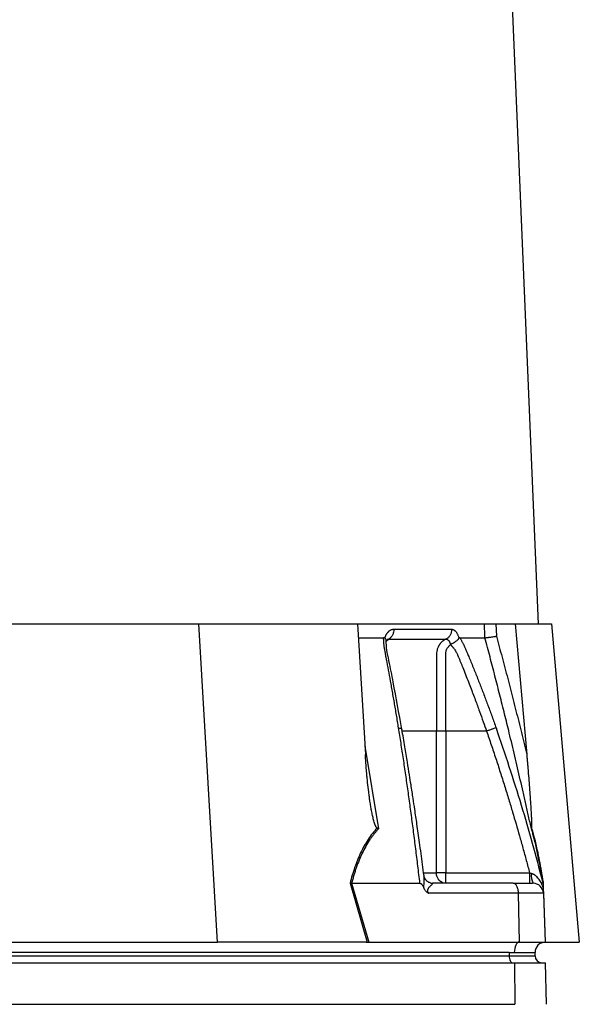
# Model space of a CAD drawing. Extents: x 144 to 1430, y 52 to 2135.
# Tile 15 of 25: x 522 to 684, y 576 to 861. Entities that reach past the tile are written whole.
import ezdxf

# ---------------------------------------------------------------- set-up
doc = ezdxf.new("R2010")
doc.units = 0
doc.layers.get('0').update_dxf_attribs({"linetype": 'CONTINUOUS'})

msp = doc.modelspace()

# ---------------------------------------------------------------- linework, layer by layer
at = {"color": 7, "linetype": 'CONTINUOUS'}
for p, q in [((671.92, 686.07), (631.42, 1648.07)), ((515.91, 686.07), (573.66, 686.07)), ((579.07, 594.07), (573.66, 686.07)), ((573.66, 686.07), (619.6, 686.07)), ((619.6, 686.07), (621.82, 648.28)), ((619.6, 686.07), (656.27, 686.07)), ((659.6, 686.07), (665.2, 686.07)), ((659.6, 686.07), (659.72, 682.53)), ((665.2, 686.07), (668.5, 648.28)), ((665.2, 686.07), (675.66, 686.07)), ((675.66, 686.07), (683.7, 594.07)), ((619.83, 682.07), (627.12, 682.07)), ((627.42, 681.94), (627.47, 682.07)), ((627.89, 681.12), (628.52, 681.69)), ((642.38, 614.07), (642.38, 655.07)), ((645.07, 655.07), (645.07, 614.07)), ((656.87, 655.07), (645.07, 655.07)), ((621.68, 650.72), (625.64, 626.83)), ((638.76, 614.07), (642.38, 614.07)), ((645.07, 614.07), (642.38, 614.07)), ((645.07, 611.07), (645.07, 614.07)), ((645.07, 614.07), (669.33, 614.07)), ((617.39, 611.1), (622.32, 594.07)), ((617.88, 611.07), (617.86, 611.07)), ((617.86, 611.07), (622.79, 594.07)), ((617.88, 611.07), (637.61, 611.07)), ((664.62, 611.07), (641.29, 611.07)), ((673.06, 611.64), (673.21, 611.07)), ((673.21, 611.05), (673.13, 611.39)), ((666.11, 608.18), (640.08, 608.18)), ((666.36, 594.07), (666.11, 608.18)), ((673.32, 608.18), (666.11, 608.18)), ((673.32, 608.18), (673.81, 594.07)), ((673.37, 608.01), (673.86, 594.07)), ((518.54, 594.07), (579.07, 594.07)), ((622.08, 594.07), (579.07, 594.07)), ((622.08, 594.07), (622.32, 594.07)), ((622.79, 594.07), (666.36, 594.07)), ((666.36, 594.07), (673.81, 594.07)), ((673.86, 594.07), (673.91, 594.07)), ((673.91, 594.07), (683.7, 594.07)), ((663.41, 591.07), (421.41, 591.07)), ((421.41, 590.07), (663.41, 590.07)), ((663.41, 591.07), (664.91, 591.07)), ((663.41, 591.07), (663.41, 590.07)), ((663.41, 590.07), (670.91, 590.07)), ((670.91, 590.07), (670.91, 591.07)), ((422.94, 588.07), (664.94, 588.07)), ((664.94, 588.07), (673.97, 588.07)), ((664.94, 588.07), (665.04, 576.07)), ((674.17, 576.07), (673.97, 588.07)), ((423.04, 576.07), (665.04, 576.07))]:
    msp.add_line(p, q, dxfattribs=at)
at = {"color": 7, "linetype": 'CONTINUOUS', "flags": 128}
for points in [[(640.73, 611.13), (640.76, 611.13), (641.29, 611.07)], [(666.36, 594.07), (666.08, 594), (665.8, 593.82), (665.55, 593.53), (665.33, 593.16), (665.15, 592.71), (665.02, 592.2), (664.94, 591.65), (664.91, 591.07)], [(663.41, 590.07), (663.43, 589.68), (663.49, 589.31), (663.58, 588.96), (663.71, 588.66), (663.86, 588.41), (664.03, 588.23), (664.22, 588.11), (664.41, 588.07)]]:
    msp.add_lwpolyline(points, dxfattribs=at)
at = {"color": 7, "linetype": 'CONTINUOUS'}
for centre, radius, start, end in [((674.81, 613.27), 5, 172.1764, 206.0597), ((670.32, 608.07), 3, 2, 90), ((673.91, 591.07), 3, 92, 180), ((672.91, 590.07), 2, 180, 270)]:
    msp.add_arc(centre, radius, start, end, dxfattribs=at)
for points, knots in [([(627.47, 682.07), (627.49, 682.14), (627.54, 682.28), (627.62, 682.47), (627.7, 682.65), (627.79, 682.83), (627.88, 683), (627.97, 683.16), (628.07, 683.31), (628.17, 683.46), (628.28, 683.59), (628.39, 683.72), (628.51, 683.84), (628.63, 683.96), (628.79, 684.09), (628.99, 684.24), (629.24, 684.38), (629.5, 684.47), (629.76, 684.54), (629.94, 684.54), (630.03, 684.55)], [0, 0, 0, 0, 0.0442436, 0.0880932, 0.1316303, 0.1749384, 0.218102, 0.2612066, 0.3043381, 0.3475822, 0.3910239, 0.4347472, 0.4788342, 0.5233652, 0.5684182, 0.6547629, 0.7404819, 0.8261879, 0.9124938, 1, 1, 1, 1]), ([(630.03, 684.55), (630.04, 684.26), (630.01, 683.97), (629.89, 683.38), (629.78, 683.1), (629.51, 682.57), (629.33, 682.34), (628.95, 681.95), (628.74, 681.8), (628.52, 681.69)], [0, 0, 0, 0, 0.25, 0.25, 0.5, 0.5, 0.75, 0.75, 1, 1, 1, 1]), ([(646.76, 684.55), (646.77, 684.26), (646.75, 683.97), (646.61, 683.38), (646.5, 683.1), (646.2, 682.57), (646.01, 682.34), (645.6, 681.95), (645.37, 681.8), (645.14, 681.69)], [0, 0, 0, 0, 0.25, 0.25, 0.5, 0.5, 0.75, 0.75, 1, 1, 1, 1]), ([(646.76, 684.55), (646.8, 684.55), (646.87, 684.54), (646.98, 684.53), (647.08, 684.5), (647.19, 684.47), (647.29, 684.43), (647.39, 684.37), (647.5, 684.31), (647.6, 684.24), (647.7, 684.15), (647.83, 684.03), (647.98, 683.86), (648.16, 683.64), (648.32, 683.38), (648.48, 683.09), (648.62, 682.78), (648.76, 682.44), (648.84, 682.2), (648.88, 682.07)], [0, 0, 0, 0, 0.043916, 0.087465, 0.130721, 0.173758, 0.216653, 0.259482, 0.302321, 0.345248, 0.38834, 0.43167, 0.514885, 0.596537, 0.677146, 0.757249, 0.837396, 0.918134, 1, 1, 1, 1]), ([(656.27, 686.07), (656.4, 686.07), (656.57, 686.07), (657.03, 686.07), (657.29, 686.07), (657.75, 686.07), (657.91, 686.07), (658.23, 686.07), (658.4, 686.07), (658.91, 686.07), (659.25, 686.07), (659.6, 686.07)], [0, 0, 0, 0, 0.25, 0.25, 0.5, 0.5, 0.625, 0.625, 0.75, 0.75, 1, 1, 1, 1]), ([(656.4, 682.07), (656.39, 682.42), (656.37, 683.21), (656.32, 684.54), (656.29, 685.53), (656.27, 686.07)], [0, 0, 0, 0, 0.25939, 0.592723, 1, 1, 1, 1]), ([(627.42, 681.94), (627.41, 681.95), (627.38, 681.98), (627.33, 682.02), (627.28, 682.04), (627.23, 682.06), (627.18, 682.07), (627.14, 682.07), (627.12, 682.07)], [0, 0, 0, 0, 0.156601, 0.315801, 0.47871, 0.646395, 0.819853, 1, 1, 1, 1]), ([(631.43, 656.03), (631.33, 656.65), (631.13, 657.88), (630.83, 659.72), (630.52, 661.55), (630.21, 663.37), (629.9, 665.18), (629.58, 666.98), (629.18, 669.23), (628.69, 671.93), (628.23, 674.44), (627.9, 676.16), (627.73, 677.02), (627.59, 677.74), (627.48, 678.37), (627.38, 678.94), (627.31, 679.38), (627.25, 679.79), (627.2, 680.27), (627.15, 680.83), (627.12, 681.46), (627.12, 681.87), (627.12, 682.07)], [0, 0, 0, 0, 0.069743, 0.1392, 0.208375, 0.277268, 0.345882, 0.414218, 0.482278, 0.603106, 0.723193, 0.771573, 0.80044, 0.823382, 0.854554, 0.873329, 0.889757, 0.9055, 0.9218, 0.947614, 0.973654, 1, 1, 1, 1]), ([(627.42, 681.94), (627.56, 681.78), (627.81, 681.48), (627.8, 681.19), (627.8, 681.05)], [0, 0, 0, 0, 0.54261, 1, 1, 1, 1]), ([(627.79, 680.83), (627.8, 680.87), (627.85, 681.05), (627.97, 681.33), (628.1, 681.56), (628.16, 681.62), (628.14, 681.61), (628.14, 681.61)], [0, 0, 0, 0, 0.079248, 0.314022, 0.686629, 0.997597, 1, 1, 1, 1]), ([(632.39, 655.59), (631.56, 660.18), (630.34, 666.86), (628.92, 674.41), (627.94, 678.62), (627.87, 680.42), (627.83, 681.34)], [0, 0, 0, 0, 0.521771, 0.759675, 0.87903, 1, 1, 1, 1]), ([(628.1, 681.57), (628.14, 681.6), (628.28, 681.68), (628.42, 681.68), (628.52, 681.69)], [0, 0, 0, 0, 0.278316, 1, 1, 1, 1]), ([(628.52, 681.69), (628.8, 681.69), (629.38, 681.69), (630.29, 681.69), (631.27, 681.69), (632.38, 681.69), (633.57, 681.69), (634.82, 681.68), (636.06, 681.68), (637.27, 681.69), (638.46, 681.69), (639.58, 681.68), (640.68, 681.68), (641.96, 681.69), (643.25, 681.69), (644.36, 681.69), (644.94, 681.69), (645.14, 681.69)], [0, 0, 0, 0, 0.045262, 0.095013, 0.149541, 0.208927, 0.281499, 0.353131, 0.425528, 0.499999, 0.571174, 0.640014, 0.708371, 0.777156, 0.883638, 0.959746, 1, 1, 1, 1]), ([(645.14, 681.69), (645.07, 681.65), (644.94, 681.59), (644.75, 681.49), (644.57, 681.38), (644.39, 681.26), (644.21, 681.13), (644.04, 680.99), (643.88, 680.84), (643.73, 680.68), (643.58, 680.51), (643.43, 680.34), (643.3, 680.16), (643.17, 679.97), (643.05, 679.77), (642.94, 679.57), (642.75, 679.18), (642.53, 678.56), (642.41, 677.88), (642.38, 677.26), (642.39, 676.8), (642.39, 676.34), (642.39, 674.92), (642.38, 672.47), (642.38, 667.79), (642.38, 662), (642.38, 657.36), (642.38, 655.07)], [0, 0, 0, 0, 0.008126, 0.016255, 0.024394, 0.032544, 0.040712, 0.048901, 0.057114, 0.065356, 0.073629, 0.081938, 0.090287, 0.098679, 0.107118, 0.11561, 0.12416, 0.155014, 0.186155, 0.199155, 0.221898, 0.23533, 0.24873, 0.375286, 0.499153, 0.75348, 1, 1, 1, 1]), ([(645.14, 681.69), (645.17, 681.69), (645.22, 681.69), (645.3, 681.68), (645.38, 681.66), (645.45, 681.63), (645.52, 681.6), (645.59, 681.56), (645.65, 681.52), (645.73, 681.46), (645.82, 681.38), (645.94, 681.24), (646.06, 681.08), (646.17, 680.87), (646.27, 680.66), (646.34, 680.5), (646.38, 680.38), (646.41, 680.28), (646.43, 680.19), (646.45, 680.12), (646.46, 680.09)], [0, 0, 0, 0, 0.052456, 0.103162, 0.151896, 0.198475, 0.242739, 0.284546, 0.323758, 0.360242, 0.448066, 0.509929, 0.603516, 0.714391, 0.790593, 0.868251, 0.896619, 0.929634, 0.96805, 1, 1, 1, 1]), ([(646.46, 680.09), (646.47, 680.1), (646.49, 680.14), (646.53, 680.2), (646.57, 680.24), (646.65, 680.3), (646.76, 680.37), (647, 680.49), (647.37, 680.67), (647.8, 680.92), (648.19, 681.19), (648.46, 681.42), (648.66, 681.61), (648.81, 681.78), (648.88, 681.88), (648.92, 681.94)], [0, 0, 0, 0, 0.019155, 0.038032, 0.057394, 0.077868, 0.118264, 0.17246, 0.301508, 0.468103, 0.607052, 0.741758, 0.824402, 0.910719, 1, 1, 1, 1]), ([(649.14, 682.07), (649.12, 682.07), (649.09, 682.07), (649.04, 682.05), (649, 682.03), (648.96, 681.99), (648.93, 681.96), (648.92, 681.94)], [0, 0, 0, 0, 0.215337, 0.421307, 0.619532, 0.811798, 1, 1, 1, 1]), ([(649.14, 682.07), (649.2, 681.97), (649.32, 681.77), (649.5, 681.46), (649.67, 681.15), (649.84, 680.83), (650, 680.52), (650.19, 680.15), (650.4, 679.72), (650.61, 679.27), (650.8, 678.83), (651.01, 678.34), (651.32, 677.61), (651.78, 676.52), (652.58, 674.57), (653.65, 671.93), (654.89, 668.78), (656.11, 665.62), (657.3, 662.45), (658.47, 659.26), (659.23, 657.11), (659.62, 656.04)], [0, 0, 0, 0, 0.013213, 0.026322, 0.039337, 0.052268, 0.065125, 0.077918, 0.097008, 0.116015, 0.130886, 0.148765, 0.172741, 0.214986, 0.275443, 0.39693, 0.518098, 0.637293, 0.757336, 0.878235, 1, 1, 1, 1]), ([(656.4, 682.07), (656.43, 682.08), (656.47, 682.08), (656.54, 682.09), (656.63, 682.1), (656.73, 682.11), (656.84, 682.12), (656.96, 682.13), (657.09, 682.15), (657.24, 682.17), (657.39, 682.19), (657.56, 682.21), (657.81, 682.24), (658.18, 682.29), (658.7, 682.37), (659.19, 682.44), (659.53, 682.5), (659.68, 682.52), (659.72, 682.53)], [0, 0, 0, 0, 0.040811, 0.082728, 0.125723, 0.169756, 0.214777, 0.26073, 0.307544, 0.355141, 0.403434, 0.452325, 0.501712, 0.614919, 0.751138, 0.888653, 0.970145, 1, 1, 1, 1]), ([(669.84, 626.83), (669.58, 628.04), (669.05, 630.43), (668.25, 633.99), (667.45, 637.52), (666.65, 641), (665.85, 644.44), (665.05, 647.84), (664.25, 651.2), (663.27, 655.25), (662.1, 660.01), (660.73, 665.49), (659.32, 671), (657.88, 676.53), (656.9, 680.22), (656.4, 682.07)], [0, 0, 0, 0, 0.064919, 0.129148, 0.192687, 0.255534, 0.317691, 0.379155, 0.439927, 0.500007, 0.598922, 0.698372, 0.798363, 0.898904, 1, 1, 1, 1]), ([(659.72, 682.53), (659.99, 681.51), (660.55, 679.49), (661.37, 676.44), (662.19, 673.38), (663, 670.3), (663.8, 667.2), (664.6, 664.09), (665.39, 660.96), (666.18, 657.81), (666.96, 654.65), (667.74, 651.47), (668.25, 649.35), (668.5, 648.28)], [0, 0, 0, 0, 0.088912, 0.178221, 0.267928, 0.358033, 0.448538, 0.539443, 0.630749, 0.722457, 0.814567, 0.907081, 1, 1, 1, 1]), ([(645.07, 655.07), (645.07, 656.98), (645.07, 661.22), (645.07, 666.48), (645.07, 670.93), (645.07, 673.31), (645.07, 674.94), (645.07, 675.72), (645.07, 676.42), (645.07, 676.95), (645.07, 677.41), (645.11, 677.87), (645.23, 678.38), (645.41, 678.83), (645.61, 679.2), (645.84, 679.52), (646.06, 679.74), (646.27, 679.93), (646.39, 680.03), (646.46, 680.08)], [0, 0, 0, 0, 0.224579, 0.49878, 0.618695, 0.74817, 0.779071, 0.810518, 0.840295, 0.86108, 0.872866, 0.894645, 0.915199, 0.934879, 0.951407, 0.965889, 0.981854, 0.988832, 1, 1, 1, 1]), ([(646.46, 680.08), (646.51, 680.03), (646.62, 679.93), (646.77, 679.77), (646.91, 679.61), (647.04, 679.46), (647.21, 679.24), (647.44, 678.95), (647.72, 678.53), (648.01, 678.08), (648.25, 677.65), (648.41, 677.31), (648.51, 677.05), (648.59, 676.87), (648.68, 676.67), (648.84, 676.27), (649.11, 675.64), (649.44, 674.83), (649.94, 673.6), (650.6, 671.95), (651.42, 669.85), (652.43, 667.24), (653.58, 664.22), (654.81, 660.89), (655.89, 657.88), (656.55, 655.97), (656.87, 655.07)], [0, 0, 0, 0, 0.008561, 0.016773, 0.024689, 0.032301, 0.039626, 0.055447, 0.073637, 0.095859, 0.114067, 0.128776, 0.136549, 0.144797, 0.150614, 0.160806, 0.192776, 0.225673, 0.256504, 0.33911, 0.421716, 0.504322, 0.647439, 0.777701, 0.895149, 1, 1, 1, 1]), ([(637.61, 611.07), (637.51, 611.91), (637.31, 613.58), (637.01, 616.08), (636.71, 618.55), (636.41, 621.02), (636.1, 623.46), (635.79, 625.89), (635.47, 628.31), (635.15, 630.71), (634.83, 633.09), (634.51, 635.45), (634.18, 637.8), (633.85, 640.14), (633.51, 642.46), (633.18, 644.76), (632.83, 647.05), (632.49, 649.32), (632.14, 651.57), (631.79, 653.81), (631.55, 655.29), (631.43, 656.03)], [0, 0, 0, 0, 0.055211, 0.110128, 0.164753, 0.219086, 0.273129, 0.326884, 0.38035, 0.43353, 0.486425, 0.539036, 0.591365, 0.643413, 0.695181, 0.746671, 0.797884, 0.848822, 0.899487, 0.949879, 1, 1, 1, 1]), ([(631.43, 656.03), (631.64, 656), (632.07, 655.93), (632.38, 655.75), (632.36, 655.62), (632.35, 655.58)], [0, 0, 0, 0, 0.4128734, 0.8496602, 1, 1, 1, 1]), ([(638.8, 613.23), (638.65, 614.33), (638.24, 617.55), (637.55, 622.54), (636.8, 627.84), (636.17, 632.1), (635.71, 635.21), (635.34, 637.58), (634.99, 639.83), (634.55, 642.68), (633.95, 646.35), (633.23, 650.75), (632.68, 653.91), (632.39, 655.59)], [0, 0, 0, 0, 0.076621, 0.225672, 0.350279, 0.450435, 0.526146, 0.570624, 0.618409, 0.685889, 0.773062, 0.87994, 1, 1, 1, 1]), ([(642.38, 655.07), (639.95, 655.07), (636.88, 655.07), (633.24, 655.07), (632.48, 655.07)], [0, 0, 0, 0, 0.789418, 1, 1, 1, 1]), ([(645.07, 655.07), (644.51, 655.07), (643.96, 655.07), (643.01, 655.07), (642.63, 655.07), (642.38, 655.07)], [0, 0, 0, 0, 0.5, 0.5, 1, 1, 1, 1]), ([(659.62, 656.04), (659.55, 656.01), (659.43, 655.97), (659.09, 655.85), (658.87, 655.77), (658.36, 655.6), (658.07, 655.49), (657.47, 655.28), (657.16, 655.18), (656.87, 655.07)], [0, 0, 0, 0, 0.25, 0.25, 0.5, 0.5, 0.75, 0.75, 1, 1, 1, 1]), ([(656.87, 655.07), (657.09, 654.42), (657.55, 653.11), (658.22, 651.13), (658.89, 649.16), (659.55, 647.18), (660.19, 645.2), (660.83, 643.22), (661.47, 641.24), (662.09, 639.25), (662.71, 637.26), (663.48, 634.73), (664.72, 630.59), (666.08, 625.92), (667.39, 621.26), (668.37, 617.67), (669.01, 615.27), (669.33, 614.07)], [0, 0, 0, 0, 0.048617, 0.09723, 0.145837, 0.19444, 0.243038, 0.291632, 0.340223, 0.38881, 0.437394, 0.485974, 0.574238, 0.739435, 0.826287, 0.913142, 1, 1, 1, 1]), ([(659.62, 656.04), (662.13, 648.61), (667.09, 633.96), (671.08, 619.02), (673.06, 611.64)], [0, 0, 0, 0, 0.5065381, 1, 1, 1, 1]), ([(625.22, 627.07), (625.2, 627.08), (625.16, 627.11), (625.11, 627.15), (625.06, 627.21), (625.01, 627.28), (624.96, 627.36), (624.9, 627.44), (624.85, 627.54), (624.79, 627.65), (624.74, 627.77), (624.68, 627.9), (624.63, 628.03), (624.52, 628.32), (624.37, 628.8), (624.14, 629.62), (623.87, 630.74), (623.62, 632.04), (623.37, 633.42), (623.17, 634.73), (622.97, 636.1), (622.74, 637.9), (622.52, 639.81), (622.34, 641.61), (622.19, 643.18), (622.06, 644.82), (621.92, 646.62), (621.85, 647.75), (621.82, 648.28)], [0, 0, 0, 0, 0.003332, 0.006931, 0.010836, 0.015076, 0.019676, 0.024653, 0.030022, 0.035794, 0.041979, 0.048584, 0.055615, 0.063077, 0.09159, 0.125609, 0.181988, 0.250749, 0.308705, 0.375633, 0.433218, 0.500394, 0.625175, 0.69931, 0.750051, 0.843131, 0.926444, 1, 1, 1, 1]), ([(668.5, 648.28), (668.53, 647.92), (668.6, 647.2), (668.69, 646.11), (668.78, 645.03), (668.87, 643.95), (669, 642.31), (669.17, 640.15), (669.38, 637.39), (669.57, 634.72), (669.71, 632.45), (669.81, 630.74), (669.86, 629.62), (669.89, 628.79), (669.9, 628.28), (669.91, 627.93), (669.91, 627.72), (669.91, 627.53), (669.9, 627.37), (669.89, 627.24), (669.88, 627.14), (669.87, 627.09), (669.87, 627.07)], [0, 0, 0, 0, 0.050093, 0.100134, 0.150128, 0.200076, 0.249981, 0.37787, 0.499954, 0.633168, 0.749949, 0.817315, 0.874947, 0.908683, 0.937452, 0.949799, 0.960915, 0.970837, 0.979615, 0.987321, 0.994063, 1, 1, 1, 1]), ([(625.22, 627.07), (624.27, 626.05), (623.4, 624.93), (621.82, 622.53), (621.11, 621.25), (620.14, 619.21), (619.83, 618.51), (619.26, 617.08), (618.99, 616.36), (618.22, 614.15), (617.78, 612.63), (617.39, 611.1)], [0, 0, 0, 0, 0.25, 0.25, 0.5, 0.5, 0.625, 0.625, 0.75, 0.75, 1, 1, 1, 1]), ([(625.64, 626.83), (625.53, 626.72), (625.33, 626.5), (625.02, 626.16), (624.72, 625.81), (624.43, 625.45), (624.14, 625.09), (623.85, 624.72), (623.57, 624.34), (623.3, 623.95), (622.73, 623.11), (621.89, 621.75), (620.89, 619.8), (619.98, 617.73), (619.32, 615.95), (618.83, 614.49), (618.5, 613.38), (618.17, 612.24), (617.98, 611.47), (617.88, 611.07)], [0, 0, 0, 0, 0.027699, 0.055385, 0.083065, 0.110749, 0.138446, 0.166165, 0.193916, 0.221706, 0.249546, 0.372245, 0.497729, 0.620936, 0.748641, 0.809518, 0.871676, 0.935158, 1, 1, 1, 1]), ([(625.22, 627.07), (625.26, 627.05), (625.34, 627), (625.48, 626.92), (625.58, 626.86), (625.64, 626.83)], [0, 0, 0, 0, 0.297603, 0.631066, 1, 1, 1, 1]), ([(669.87, 627.07), (669.86, 627.05), (669.85, 627), (669.85, 626.94), (669.84, 626.89), (669.84, 626.85), (669.84, 626.83)], [0, 0, 0, 0, 0.287142, 0.5490495, 0.7864344, 1, 1, 1, 1]), ([(673.21, 611.07), (673.18, 611.3), (673.11, 611.75), (673, 612.41), (672.89, 613.07), (672.78, 613.71), (672.67, 614.33), (672.56, 614.95), (672.36, 616.1), (672.05, 617.73), (671.64, 619.8), (671.21, 621.75), (670.86, 623.22), (670.59, 624.27), (670.4, 624.95), (670.22, 625.6), (670.03, 626.23), (669.91, 626.63), (669.84, 626.83)], [0, 0, 0, 0, 0.037221, 0.073994, 0.110324, 0.146218, 0.181685, 0.216731, 0.251364, 0.379067, 0.502277, 0.627759, 0.750461, 0.800534, 0.850472, 0.900327, 0.950152, 1, 1, 1, 1]), ([(669.87, 627.07), (669.9, 626.96), (669.98, 626.73), (670.08, 626.38), (670.19, 626.02), (670.29, 625.65), (670.39, 625.28), (670.5, 624.9), (670.6, 624.51), (670.7, 624.12), (670.92, 623.26), (671.25, 621.87), (671.62, 620.19), (671.91, 618.75), (672.14, 617.59), (672.36, 616.39), (672.59, 615.13), (672.82, 613.83), (673.04, 612.49), (673.19, 611.56), (673.26, 611.1)], [0, 0, 0, 0, 0.02778, 0.055552, 0.083326, 0.11111, 0.138913, 0.166743, 0.194608, 0.222518, 0.25048, 0.37365, 0.49964, 0.566615, 0.634967, 0.704777, 0.776117, 0.849059, 0.923666, 1, 1, 1, 1]), ([(638.77, 609.67), (638.78, 610.2), (638.78, 611.22), (638.88, 612.42), (638.81, 613), (638.78, 613.23)], [0, 0, 0, 0, 0.400755, 0.754095, 1, 1, 1, 1]), ([(640.81, 611.12), (640.53, 611.21), (639.97, 611.39), (639.31, 611.99), (638.92, 612.67), (638.84, 613.04), (638.8, 613.22)], [0, 0, 0, 0, 0.2768489, 0.545502, 0.7885152, 1, 1, 1, 1]), ([(669.33, 614.07), (669.33, 613.68), (669.33, 613.29), (669.33, 612.56), (669.33, 612.23), (669.33, 611.68), (669.33, 611.45), (669.33, 611.15), (669.33, 611.07), (669.33, 611.07)], [0, 0, 0, 0, 0.25, 0.25, 0.5, 0.5, 0.75, 0.75, 1, 1, 1, 1]), ([(669.33, 614.07), (669.38, 614.06), (669.49, 614.04), (669.67, 614), (669.79, 613.97), (669.86, 613.95)], [0, 0, 0, 0, 0.296595, 0.6295183, 1, 1, 1, 1]), ([(669.86, 613.95), (669.9, 613.94), (669.99, 613.92), (670.12, 613.87), (670.26, 613.82), (670.4, 613.75), (670.54, 613.67), (670.68, 613.59), (670.82, 613.49), (670.96, 613.38), (671.22, 613.16), (671.59, 612.78), (672.02, 612.23), (672.4, 611.63), (672.68, 611.1), (672.88, 610.66), (673.03, 610.32), (673.15, 609.99), (673.23, 609.77), (673.26, 609.67)], [0, 0, 0, 0, 0.023268, 0.047532, 0.072861, 0.099318, 0.126959, 0.155831, 0.185976, 0.21743, 0.250226, 0.368181, 0.50018, 0.625342, 0.7495, 0.816809, 0.880896, 0.941904, 1, 1, 1, 1]), ([(637.61, 611.07), (637.64, 611.07), (637.69, 611.07), (637.76, 611.05), (637.85, 611.02), (637.94, 610.97), (638.05, 610.88), (638.19, 610.74), (638.33, 610.55), (638.46, 610.33), (638.57, 610.12), (638.68, 609.9), (638.74, 609.75), (638.77, 609.67)], [0, 0, 0, 0, 0.045615, 0.090065, 0.133897, 0.193494, 0.257497, 0.373104, 0.505597, 0.624361, 0.752463, 0.869423, 1, 1, 1, 1]), ([(640.08, 608.18), (640.03, 608.21), (639.93, 608.27), (639.8, 608.36), (639.64, 608.47), (639.48, 608.61), (639.29, 608.8), (639.09, 609.04), (638.91, 609.34), (638.82, 609.56), (638.77, 609.67)], [0, 0, 0, 0, 0.089744, 0.173297, 0.250796, 0.377592, 0.500181, 0.663937, 0.829644, 1, 1, 1, 1]), ([(641.29, 611.07), (641.29, 611.07), (641.3, 611.07), (641.31, 611.07), (641.33, 611.07), (641.34, 611.05), (641.33, 610.99), (641.19, 610.83), (640.94, 610.58), (640.66, 610.32), (640.44, 610.09), (640.27, 609.91), (640.11, 609.72), (639.97, 609.52), (639.88, 609.35), (639.82, 609.2), (639.79, 609.04), (639.78, 608.86), (639.81, 608.68), (639.88, 608.5), (639.97, 608.33), (640.04, 608.23), (640.08, 608.18)], [0, 0, 0, 0, 0.004951, 0.015741, 0.031359, 0.06243, 0.124835, 0.249878, 0.374544, 0.499291, 0.575979, 0.623803, 0.68636, 0.74883, 0.782257, 0.81157, 0.844509, 0.874438, 0.904713, 0.937044, 0.966322, 1, 1, 1, 1]), ([(664.62, 611.07), (664.72, 611.07), (664.92, 611.07), (665.21, 611.07), (665.5, 611.07), (665.78, 611.07), (666.05, 611.07), (666.5, 611.07), (667.1, 611.07), (667.81, 611.07), (668.44, 611.07), (668.89, 611.07), (669.21, 611.07), (669.42, 611.07), (669.61, 611.07), (669.72, 611.07), (669.78, 611.07)], [0, 0, 0, 0, 0.041371, 0.082669, 0.123931, 0.165197, 0.206505, 0.247893, 0.373918, 0.500006, 0.626031, 0.752118, 0.814142, 0.876044, 0.937953, 1, 1, 1, 1]), ([(666.11, 608.18), (666.11, 608.53), (666.07, 608.9), (665.92, 609.61), (665.8, 609.95), (665.51, 610.51), (665.34, 610.73), (664.98, 611.01), (664.79, 611.07), (664.62, 611.07)], [0, 0, 0, 0, 0.25, 0.25, 0.5, 0.5, 0.75, 0.75, 1, 1, 1, 1]), ([(669.78, 611.07), (669.81, 611.07), (669.87, 611.07), (669.94, 611.07), (670.01, 611.07), (670.08, 611.07), (670.12, 611.07), (670.13, 611.07)], [0, 0, 0, 0, 0.2001327, 0.4000664, 0.5999336, 0.7998673, 1, 1, 1, 1]), ([(673.21, 611.07), (673.21, 611.07), (673.21, 611.07), (673.22, 611.06), (673.22, 611.04), (673.22, 611.01), (673.22, 610.97), (673.22, 610.92), (673.22, 610.84), (673.23, 610.71), (673.24, 610.48), (673.25, 610.13), (673.26, 609.83), (673.26, 609.67)], [0, 0, 0, 0, 0.037435, 0.075337, 0.114198, 0.154472, 0.19657, 0.240851, 0.287623, 0.388379, 0.502384, 0.730462, 1, 1, 1, 1]), ([(673.26, 609.67), (673.27, 609.61), (673.27, 609.5), (673.28, 609.34), (673.28, 609.19), (673.29, 609.05), (673.29, 608.91), (673.3, 608.76), (673.3, 608.61), (673.31, 608.45), (673.31, 608.31), (673.31, 608.22), (673.32, 608.18)], [0, 0, 0, 0, 0.085843, 0.170234, 0.253492, 0.335948, 0.417946, 0.499831, 0.622229, 0.749342, 0.867634, 1, 1, 1, 1]), ([(622.32, 594.07), (622.36, 594.07), (622.43, 594.07), (622.55, 594.07), (622.67, 594.07), (622.75, 594.07), (622.79, 594.07)], [0, 0, 0, 0, 0.249425, 0.498915, 0.748948, 1, 1, 1, 1]), ([(664.91, 591.07), (665.01, 591.07), (665.21, 591.07), (665.5, 591.07), (665.78, 591.07), (666.06, 591.07), (666.33, 591.07), (666.6, 591.07), (666.86, 591.07), (667.11, 591.07), (667.66, 591.07), (668.45, 591.07), (669.34, 591.07), (670.04, 591.07), (670.45, 591.07), (670.67, 591.07), (670.78, 591.07), (670.85, 591.07), (670.9, 591.07), (670.91, 591.07), (670.91, 591.07)], [0, 0, 0, 0, 0.027404, 0.054731, 0.082003, 0.109243, 0.136472, 0.163713, 0.190989, 0.218322, 0.245734, 0.372851, 0.500009, 0.627126, 0.754284, 0.803552, 0.852626, 0.901639, 0.95072, 1, 1, 1, 1])]:
    msp.add_open_spline(points, degree=3, knots=knots, dxfattribs=at)
for points in [[(630.03, 684.55), (636.22, 684.55), (641.82, 684.55), (646.76, 684.55)], [(648.92, 681.94), (648.91, 681.99), (648.89, 682.03), (648.88, 682.07)], [(649.14, 682.07), (651.76, 682.07), (654.19, 682.07), (656.4, 682.07)], [(645.07, 611.07), (643.58, 611.07), (642.38, 612.42), (642.38, 614.07)], [(617.86, 611.07), (617.7, 611.08), (617.54, 611.09), (617.39, 611.1)]]:
    msp.add_open_spline(points, degree=3, dxfattribs=at)

doc.saveas('drawing.dxf')
